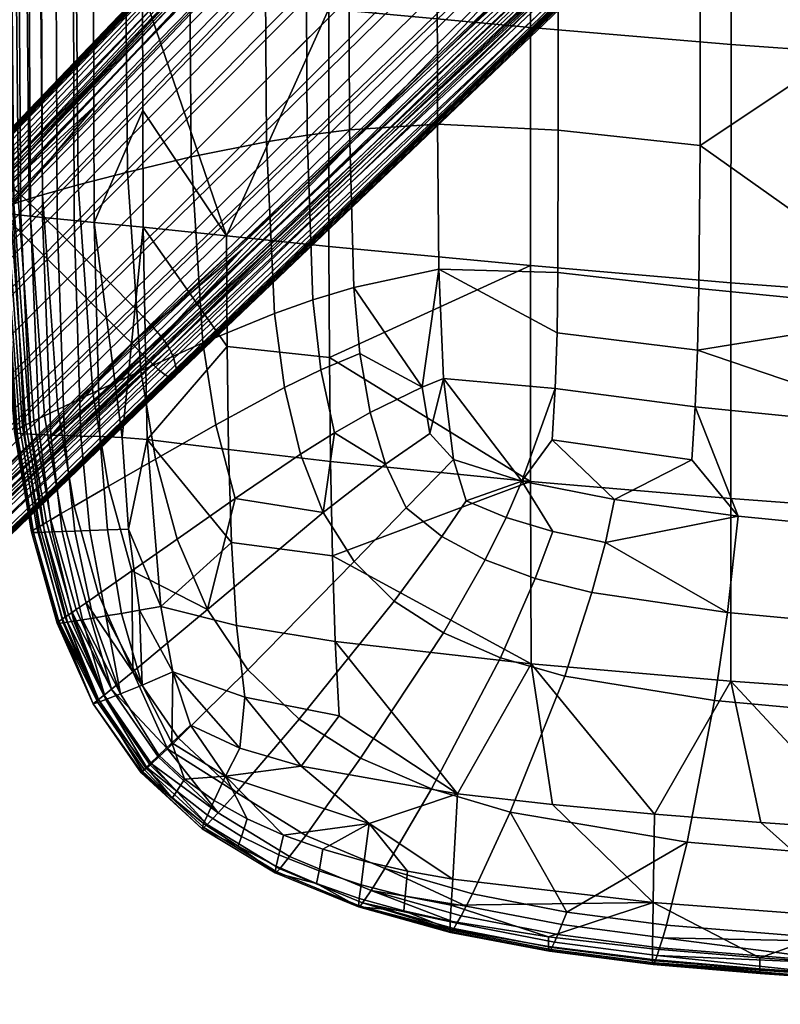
# Model space of a CAD drawing. Header units: millimetres. Extents: x -338 to 338, y -329 to 378.
# Tile 3 of 78: x -258 to -182, y -326 to -228. Entities that reach past the tile are written whole.
import ezdxf

# ---------------------------------------------------------------- set-up
doc = ezdxf.new("R2010")
doc.units = ezdxf.units.MM
doc.header["$MEASUREMENT"] = 0
for name, color, linetype, true_color in [('nozky', 7, 'Continuous', 0x1e1e1e), ('podnoz', 7, 'Continuous', 0x000000), ('sedak', 7, 'Continuous', 0xa5d07f)]:
    doc.layers.add(name, color=color, linetype=linetype, true_color=true_color)

msp = doc.modelspace()

# ---------------------------------------------------------------- meshes
at = {"layer": 'nozky'}
mesh = msp.add_polyface(dxfattribs=at)
corners = [(270.429, -266.186), (270.429, -266.186, 10), (266.186, -270.429), (266.186, -270.429, 10), (266.186, -270.429), (266.186, -270.429, 10), (280.328, -284.571), (280.328, -284.571, 10), (280.328, -284.571), (280.328, -284.571, 10), (284.571, -280.328), (284.571, -280.328, 10), (284.571, -280.328), (284.571, -280.328, 10), (270.429, -266.186), (270.429, -266.186, 10), (266.186, 270.429), (266.186, 270.429, 10), (270.429, 266.186), (270.429, 266.186, 10), (270.429, 266.186), (270.429, 266.186, 10), (284.571, 280.328), (284.571, 280.328, 10), (284.571, 280.328), (284.571, 280.328, 10), (280.328, 284.571), (280.328, 284.571, 10), (280.328, 284.571), (280.328, 284.571, 10), (266.186, 270.429), (266.186, 270.429, 10), (-270.429, 266.186), (-270.429, 266.186, 10), (-266.186, 270.429), (-266.186, 270.429, 10), (-266.186, 270.429), (-266.186, 270.429, 10), (-280.328, 284.571), (-280.328, 284.571, 10), (-280.328, 284.571), (-280.328, 284.571, 10), (-284.571, 280.328), (-284.571, 280.328, 10), (-284.571, 280.328), (-284.571, 280.328, 10), (-270.429, 266.186), (-270.429, 266.186, 10), (-266.186, -270.429), (-266.186, -270.429, 10), (-270.429, -266.186), (-270.429, -266.186, 10), (-270.429, -266.186), (-270.429, -266.186, 10), (-284.571, -280.328), (-284.571, -280.328, 10), (-284.571, -280.328), (-284.571, -280.328, 10), (-280.328, -284.571), (-280.328, -284.571, 10), (-280.328, -284.571), (-280.328, -284.571, 10), (-266.186, -270.429), (-266.186, -270.429, 10)]
mesh.append_faces([[corners[k] for k in face] for face in [(0, 2, 3, 1), (4, 6, 7, 5), (8, 10, 11, 9), (12, 14, 15, 13), (16, 18, 19, 17), (20, 22, 23, 21), (24, 26, 27, 25), (28, 30, 31, 29), (32, 34, 35, 33), (36, 38, 39, 37), (40, 42, 43, 41), (44, 46, 47, 45), (48, 50, 51, 49), (52, 54, 55, 53), (56, 58, 59, 57), (60, 62, 63, 61)]])
at = {"layer": 'podnoz'}
mesh = msp.add_polyface(dxfattribs=at)
corners = [(-259.028, -247.772, 25.637), (-257.284, -249.516, 25.912), (-212.7, -204.351, 31.884), (-214.574, -202.476, 31.609), (-259.815, -246.984, 25.408), (-215.421, -201.63, 31.38), (-246.984, -259.816, 25.408), (-246.266, -260.534, 25.103), (-235.95, -250.453, 26.488), (-239.513, -224.748, 27.988), (-250.453, -235.95, 26.488), (-260.534, -246.266, 25.103), (-269.505, -255.437, 23.885), (-277.25, -263.348, 22.832), (-243.217, -260.366, 9.284), (-243.416, -260.029, 8.797), (-233.017, -250.204, 10.102), (-263.261, -242.859, 19.017), (-291.334, -271.918, 15.192), (-291.358, -272.031, 15.915), (-263.276, -242.997, 19.763), (-219.398, -197.161, 25.091), (-219.352, -197.317, 25.816), (-263.114, -242.653, 17.44), (-291.164, -271.76, 13.674), (-219.38, -196.922, 23.555), (-262.418, -242.52, 14.162), (-290.412, -271.705, 10.561), (-218.948, -196.739, 20.303), (-261.332, -242.77, 11.12), (-289.262, -271.981, 7.74), (-218.067, -196.972, 17.118), (-217.489, -197.253, 15.665), (-260.697, -243.043, 9.838), (-217.171, -197.436, 14.994), (-260.366, -243.217, 9.284), (-279.858, -260.33, 18.22), (-272.154, -252.375, 19.256), (-263.246, -243.157, 20.472), (-253.246, -232.785, 21.87), (-242.398, -221.519, 23.393), (-228.36, -209.822, 13.017), (-239.565, -221.716, 11.552), (-276.461, -260.616, 6.894), (-268.821, -252.646, 7.734), (-260.029, -243.416, 8.797), (-250.204, -233.017, 10.102), (-256.404, -246.568, 6.873), (-212.691, -201.136, 10.443), (-212.365, -201.444, 10.296), (-256.131, -246.837, 6.839), (-258.169, -244.877, 7.283), (-214.783, -199.238, 11.803), (-258.292, -244.767, 7.336), (-214.926, -199.115, 11.931), (-259.115, -244.07, 7.839), (-215.861, -198.352, 12.929), (-259.174, -244.023, 7.887), (-215.926, -198.301, 13.011), (-259.604, -243.701, 8.29), (-216.392, -197.953, 13.652), (-259.818, -243.554, 8.529), (-216.617, -197.795, 14), (-219.107, -197.751, 27.307), (-219.195, -197.618, 26.914), (-263.205, -243.268, 20.892), (-263.146, -243.389, 21.295), (-218.883, -198.046, 28.044), (-262.974, -243.659, 22.047), (-218.244, -198.77, 29.321), (-262.424, -244.326, 23.341), (-217.349, -199.697, 30.331), (-261.607, -245.187, 24.358), (-216.804, -200.246, 30.737), (-261.102, -245.698, 24.765)]
mesh.append_faces([[corners[k] for k in face] for face in [(0, 1, 2, 3), (4, 0, 3, 5), (6, 7, 8, 8), (5, 9, 10, 4), (4, 11, 12, 12), (4, 12, 13, 13), (11, 4, 10, 10), (14, 15, 16, 16), (17, 18, 19, 20), (21, 17, 20, 22), (23, 24, 18, 17), (25, 23, 17, 21), (26, 27, 24, 23), (28, 26, 23, 25), (29, 30, 27, 26), (31, 29, 26, 28), (32, 33, 29, 31), (34, 35, 33, 32), (20, 36, 37, 37), (20, 38, 39, 39), (38, 20, 37, 37), (40, 20, 39, 39), (22, 20, 40, 40), (34, 41, 42, 35), (43, 35, 44, 44), (45, 35, 46, 46), (44, 35, 45, 45), (46, 35, 42, 42), (47, 48, 49, 50), (51, 52, 48, 47), (53, 54, 52, 51), (55, 56, 54, 53), (57, 58, 56, 55), (59, 60, 58, 57), (61, 62, 60, 59), (42, 62, 61, 61), (61, 46, 42, 42), (61, 45, 46, 46), (61, 43, 44, 44), (61, 44, 45, 45), (63, 64, 65, 66), (67, 63, 66, 68), (69, 67, 68, 70), (71, 69, 70, 72), (73, 71, 72, 74), (65, 38, 37, 37), (65, 40, 39, 39), (65, 39, 38, 38), (65, 37, 36, 36), (40, 65, 64, 64), (74, 10, 9, 73), (74, 12, 11, 11), (10, 74, 11, 11)]])
mesh = msp.add_polyface(dxfattribs=at)
corners = [(-247.772, -259.028, 25.637), (-246.984, -259.816, 25.408), (-201.63, -215.421, 31.38), (-202.476, -214.574, 31.609), (-249.516, -257.284, 25.912), (-204.351, -212.7, 31.884), (-251.418, -255.382, 26.013), (-206.395, -210.655, 31.985), (-253.4, -253.4, 26.027), (-208.525, -208.525, 31.999), (-255.382, -251.418, 26.013), (-210.655, -206.395, 31.985), (-257.284, -249.516, 25.912), (-212.7, -204.351, 31.884), (-224.748, -239.513, 27.988), (-212.952, -227.998, 29.538), (-235.95, -250.453, 26.488), (-200.857, -216.193, 31.075), (-243.389, -263.146, 21.295), (-243.268, -263.205, 20.892), (-197.618, -219.195, 26.914), (-197.751, -219.107, 27.307), (-243.659, -262.974, 22.047), (-198.046, -218.883, 28.044), (-244.326, -262.424, 23.341), (-198.77, -218.244, 29.321), (-245.187, -261.607, 24.358), (-199.697, -217.349, 30.331), (-245.698, -261.102, 24.765), (-200.246, -216.804, 30.737), (-209.657, -230.98, 24.963), (-197.495, -219.268, 26.504), (-232.785, -253.246, 21.87), (-221.519, -242.398, 23.393), (-188.708, -204.334, 32.546), (-243.043, -260.697, 9.838), (-243.217, -260.366, 9.284), (-197.436, -217.171, 14.994), (-197.253, -217.489, 15.665), (-242.77, -261.332, 11.12), (-196.972, -218.067, 17.118), (-242.52, -262.418, 14.162), (-196.739, -218.948, 20.303), (-242.653, -263.114, 17.44), (-196.922, -219.38, 23.555), (-242.859, -263.262, 19.017), (-197.161, -219.398, 25.091), (-242.997, -263.276, 19.763), (-197.317, -219.352, 25.816), (-209.822, -228.36, 13.017), (-197.648, -216.835, 14.367), (-233.017, -250.204, 10.102), (-221.716, -239.565, 11.552), (-243.701, -259.604, 8.29), (-197.953, -216.392, 13.652), (-197.795, -216.617, 14), (-243.554, -259.818, 8.529), (-244.023, -259.174, 7.887), (-198.301, -215.926, 13.011), (-244.07, -259.115, 7.839), (-198.352, -215.861, 12.929), (-244.767, -258.292, 7.336), (-199.115, -214.926, 11.931), (-244.877, -258.169, 7.283), (-199.238, -214.783, 11.803), (-246.568, -256.404, 6.873), (-201.136, -212.691, 10.443), (-246.837, -256.131, 6.839), (-201.444, -212.365, 10.296), (-249.087, -253.866, 6.647), (-204.053, -209.681, 9.523), (-251.475, -251.475, 6.584), (-206.861, -206.861, 9.3), (-253.866, -249.087, 6.647), (-209.681, -204.053, 9.523), (-256.131, -246.837, 6.839), (-212.365, -201.444, 10.296), (-227.998, -212.952, 29.538), (-216.804, -200.246, 30.737), (-239.513, -224.748, 27.988)]
mesh.append_faces([[corners[k] for k in face] for face in [(0, 1, 2, 3), (4, 0, 3, 5), (6, 4, 5, 7), (8, 6, 7, 9), (10, 8, 9, 11), (12, 10, 11, 13), (2, 14, 15, 15), (1, 16, 14, 14), (2, 15, 17, 17), (1, 14, 2, 2), (18, 19, 20, 21), (22, 18, 21, 23), (24, 22, 23, 25), (26, 24, 25, 27), (28, 26, 27, 29), (20, 30, 31, 31), (19, 32, 33, 33), (20, 33, 30, 30), (19, 33, 20, 20), (34, 17, 29, 29), (28, 29, 14, 14), (17, 15, 29, 29), (29, 15, 14, 14), (16, 28, 14, 14), (35, 36, 37, 38), (39, 35, 38, 40), (41, 39, 40, 42), (43, 41, 42, 44), (45, 43, 44, 46), (47, 45, 46, 48), (37, 49, 50, 50), (36, 51, 52, 52), (37, 52, 49, 49), (36, 52, 37, 37), (47, 48, 33, 33), (31, 30, 48, 48), (48, 30, 33, 33), (32, 47, 33, 33), (53, 54, 55, 56), (57, 58, 54, 53), (59, 60, 58, 57), (61, 62, 60, 59), (63, 64, 62, 61), (65, 66, 64, 63), (67, 68, 66, 65), (69, 70, 68, 67), (71, 72, 70, 69), (73, 74, 72, 71), (75, 76, 74, 73), (55, 50, 49, 49), (55, 49, 52, 52), (55, 52, 51, 56), (77, 78, 79, 79)]])
mesh = msp.add_polyface(dxfattribs=at)
corners = [(-276.502, -287.293, 21.707), (-275.75, -288.049, 21.48), (-246.984, -259.816, 25.408), (-247.772, -259.028, 25.637), (-278.17, -285.619, 21.979), (-249.516, -257.284, 25.912), (-279.993, -283.794, 22.079), (-251.418, -255.382, 26.013), (-281.893, -281.893, 22.094), (-253.4, -253.4, 26.027), (-283.794, -279.993, 22.079), (-255.382, -251.418, 26.013), (-285.619, -278.17, 21.979), (-257.284, -249.516, 25.912), (-287.293, -276.502, 21.707), (-259.028, -247.772, 25.637), (-255.437, -269.505, 23.885), (-246.266, -260.534, 25.103), (-263.348, -277.25, 22.832), (-272.373, -291.247, 17.411), (-272.265, -291.301, 17.016), (-243.268, -263.205, 20.892), (-243.389, -263.146, 21.295), (-272.617, -291.085, 18.151), (-243.659, -262.974, 22.047), (-273.236, -290.557, 19.431), (-244.326, -262.424, 23.341), (-274.044, -289.771, 20.439), (-245.187, -261.607, 24.358), (-274.527, -289.285, 20.842), (-245.698, -261.102, 24.765), (-252.375, -272.154, 19.256), (-243.157, -263.246, 20.472), (-232.785, -253.246, 21.87), (-260.33, -279.858, 18.22), (-235.95, -250.453, 26.488), (-272.247, -288.604, 6.584), (-272.414, -288.266, 6.096), (-243.217, -260.366, 9.284), (-243.043, -260.697, 9.838), (-271.981, -289.262, 7.74), (-242.77, -261.332, 11.12), (-271.705, -290.412, 10.561), (-242.52, -262.418, 14.162), (-271.76, -291.164, 13.674), (-242.653, -263.114, 17.44), (-271.918, -291.334, 15.192), (-242.859, -263.262, 19.017), (-272.031, -291.358, 15.915), (-242.997, -263.276, 19.763), (-252.646, -268.821, 7.734), (-243.416, -260.029, 8.797), (-260.616, -276.461, 6.894), (-272.87, -287.506, 5.255), (-243.701, -259.604, 8.29), (-243.554, -259.818, 8.529), (-272.732, -287.716, 5.452), (-273.171, -287.086, 4.939), (-244.023, -259.174, 7.887), (-273.214, -287.029, 4.903), (-244.07, -259.115, 7.839), (-273.859, -286.246, 4.558), (-244.767, -258.292, 7.336), (-273.96, -286.131, 4.528), (-244.877, -258.169, 7.283), (-275.504, -284.507, 4.392), (-246.568, -256.404, 6.873), (-275.751, -284.257, 4.391), (-246.837, -256.131, 6.839), (-277.807, -282.185, 4.381), (-249.087, -253.866, 6.647), (-279.995, -279.995, 4.375), (-251.475, -251.475, 6.584), (-282.185, -277.807, 4.381), (-253.866, -249.087, 6.647), (-284.257, -275.751, 4.391), (-256.131, -246.837, 6.839), (-284.507, -275.504, 4.392), (-256.404, -246.568, 6.873), (-286.131, -273.96, 4.528), (-258.169, -244.877, 7.283), (-286.246, -273.859, 4.558), (-258.292, -244.767, 7.336), (-287.029, -273.214, 4.903), (-259.115, -244.07, 7.839), (-233.017, -250.204, 10.102)]
mesh.append_faces([[corners[k] for k in face] for face in [(0, 1, 2, 3), (4, 0, 3, 5), (6, 4, 5, 7), (8, 6, 7, 9), (10, 8, 9, 11), (12, 10, 11, 13), (14, 12, 13, 15), (2, 16, 17, 17), (1, 18, 2, 2), (18, 16, 2, 2), (19, 20, 21, 22), (23, 19, 22, 24), (25, 23, 24, 26), (27, 25, 26, 28), (29, 27, 28, 30), (21, 31, 32, 32), (21, 32, 33, 33), (20, 34, 31, 21), (18, 29, 30, 30), (30, 35, 17, 17), (30, 16, 18, 18), (16, 30, 17, 17), (36, 37, 38, 39), (40, 36, 39, 41), (42, 40, 41, 43), (44, 42, 43, 45), (46, 44, 45, 47), (48, 46, 47, 49), (38, 50, 51, 51), (38, 52, 50, 50), (38, 37, 52, 52), (34, 48, 49, 49), (49, 33, 32, 32), (49, 31, 34, 34), (31, 49, 32, 32), (53, 54, 55, 56), (57, 58, 54, 53), (59, 60, 58, 57), (61, 62, 60, 59), (63, 64, 62, 61), (65, 66, 64, 63), (67, 68, 66, 65), (69, 70, 68, 67), (71, 72, 70, 69), (73, 74, 72, 71), (75, 76, 74, 73), (77, 78, 76, 75), (79, 80, 78, 77), (81, 82, 80, 79), (83, 84, 82, 81), (50, 55, 51, 51), (85, 51, 55, 55), (52, 55, 50, 50), (56, 55, 52, 52)]])
at = {"layer": 'sedak'}
mesh = msp.add_polyface(dxfattribs=at)
corners = [(-227.326, -226.442, 360.371), (-245.891, -224.562, 370.331), (-245.891, -212.3, 369.079), (-227.326, -201.616, 357.083), (-245.891, -199.861, 367.915), (-229.56, -219.569, 402.777), (-225.302, -219.526, 403.784), (-225.302, -173.231, 400.548), (-233.662, -172.788, 398.357), (-233.662, -219.697, 401.637), (-229.477, -239.055, 404.146), (-225.24, -238.515, 405.127), (-241.212, -220.127, 399.156), (-247.586, -172.318, 393.366), (-247.586, -220.668, 396.747), (-252.51, -221.195, 394.7), (-256.086, -172.321, 389.387), (-256.086, -221.673, 392.838), (-257.428, -221.89, 391.886), (-258.505, -172.449, 387.399), (-258.505, -222.09, 390.87), (-258.951, -222.183, 390.327), (-259.341, -172.535, 386.277), (-259.341, -222.271, 389.755), (-259.96, -197.782, 386.779), (-259.96, -222.433, 388.503), (-259.676, -222.355, 389.148), (-260.424, -222.719, 385.462), (-260.359, -222.577, 387.081), (-260.359, -197.902, 385.354), (-260.424, -198.033, 383.725), (-258.987, -223.069, 381.545), (-260.014, -222.876, 383.625), (-260.014, -198.19, 381.862), (-258.987, -198.388, 379.733), (-258.199, -223.184, 380.406), (-257.203, -173.445, 375.458), (-257.203, -223.315, 379.198), (-255.983, -223.464, 377.918), (-254.52, -173.744, 372.637), (-254.52, -223.633, 376.563), (-252.797, -223.825, 375.129), (-250.796, -174.112, 369.429), (-250.796, -224.042, 373.615), (-216.496, -219.762, 405.192), (-216.496, -198.115, 403.663), (-216.476, -237.94, 406.508)]
mesh.append_faces([[corners[k] for k in face] for face in [(0, 1, 2, 2), (3, 2, 4, 4), (3, 0, 2, 2), (5, 6, 7, 7), (8, 9, 5, 5), (10, 11, 6, 5), (12, 9, 8, 8), (13, 14, 12, 12), (8, 13, 12, 12), (15, 14, 13, 13), (16, 17, 15, 15), (13, 16, 15, 15), (18, 17, 16, 16), (19, 20, 18, 18), (16, 19, 18, 18), (21, 20, 19, 19), (22, 23, 21, 21), (19, 22, 21, 21), (24, 25, 26, 26), (26, 23, 22, 22), (27, 28, 29, 30), (28, 25, 24, 29), (31, 32, 33, 34), (32, 27, 30, 33), (35, 31, 34, 34), (36, 37, 35, 35), (38, 37, 36, 36), (39, 40, 38, 38), (36, 39, 38, 38), (41, 40, 39, 39), (42, 43, 41, 41), (39, 42, 41, 41), (6, 44, 45, 45), (46, 44, 6, 11), (7, 6, 45, 45), (42, 4, 43, 43), (43, 2, 1, 1), (43, 4, 2, 2)]])
mesh = msp.add_polyface(dxfattribs=at)
corners = [(-190.257, -222.389, 404.49), (-190.257, -200.718, 402.858), (-204.433, -199.287, 403.953), (-204.433, -220.81, 405.499), (-166.861, -224.447, 402.385), (-166.861, -177.306, 398.543), (-144.464, -225.701, 400.785), (-144.464, -178.144, 396.37), (-190.401, -254.348, 407.075), (-190.275, -240.086, 405.951), (-204.437, -238.547, 406.854), (-204.465, -252.75, 407.906), (-166.864, -256.687, 405.414), (-144.413, -258.113, 404.216), (-190.777, -266.156, 407.641), (-190.547, -260.488, 407.442), (-204.547, -258.764, 408.248), (-204.746, -264.332, 408.422), (-166.87, -268.552, 406.167), (-144.291, -269.994, 405.111), (-216.496, -219.762, 405.192), (-216.476, -237.94, 406.508), (-216.496, -198.115, 403.663), (-216.335, -252.428, 407.526), (-215.862, -263.342, 408.112), (-208.057, -273.573, 408.25), (-227.245, -261.248, 366.747), (-227.302, -250.149, 364.488), (-207.193, -252.071, 357.195), (-207.188, -273.593, 363.519), (-187.191, -253.796, 351.364), (-187.202, -275.32, 359.118), (-166.639, -255.32, 346.846), (-166.644, -276.833, 355.709), (-146.467, -256.537, 343.865), (-146.469, -278.052, 353.469), (-207.194, -228.323, 351.696), (-227.326, -226.442, 360.371), (-187.19, -230, 344.669), (-166.638, -231.469, 339.154), (-146.467, -232.632, 335.45), (-207.194, -203.339, 347.502), (-227.326, -201.616, 357.083), (-187.19, -204.861, 339.641), (-166.638, -206.187, 333.362), (-146.467, -207.231, 329.021), (-217.986, -264.206, 407.863), (-217.223, -268.819, 407.986), (-214.867, -271.418, 408.169)]
mesh.append_faces([[corners[k] for k in face] for face in [(0, 1, 2, 3), (1, 0, 4, 4), (4, 5, 1, 1), (6, 7, 5, 4), (8, 9, 10, 11), (9, 0, 3, 10), (9, 8, 12, 12), (4, 0, 9, 9), (12, 4, 9, 9), (13, 6, 4, 12), (14, 15, 16, 17), (15, 8, 11, 16), (15, 14, 18, 18), (12, 8, 15, 15), (18, 12, 15, 15), (19, 13, 12, 18), (10, 3, 20, 21), (3, 2, 22, 20), (21, 23, 11, 10), (23, 16, 11, 11), (23, 24, 17, 16), (25, 17, 24, 24), (26, 27, 28, 28), (28, 29, 26, 26), (30, 31, 29, 28), (32, 33, 31, 30), (34, 35, 33, 32), (36, 28, 27, 37), (38, 30, 28, 36), (39, 32, 30, 38), (40, 34, 32, 39), (41, 36, 37, 42), (43, 38, 36, 41), (44, 39, 38, 43), (45, 40, 39, 44), (46, 24, 23, 23), (47, 48, 24, 24), (47, 24, 46, 46)]])
mesh = msp.add_polyface(dxfattribs=at)
corners = [(-227.302, -250.149, 364.488), (-227.245, -261.248, 366.747), (-237.455, -260.149, 370.71), (-237.527, -249.097, 368.903), (-245.884, -236.593, 371.675), (-245.834, -248.225, 373.079), (-227.326, -226.442, 360.371), (-245.891, -224.562, 370.331), (-232.737, -256.838, 404.19), (-228.894, -255.466, 405.257), (-229.477, -239.055, 404.146), (-233.546, -239.708, 403.035), (-224.813, -254.235, 406.204), (-225.24, -238.515, 405.127), (-229.56, -219.569, 402.777), (-233.662, -219.697, 401.637), (-246.064, -262.549, 399.601), (-239.874, -259.777, 401.859), (-241.045, -241.214, 400.622), (-247.396, -242.733, 398.281), (-241.212, -220.127, 399.156), (-247.586, -220.668, 396.747), (-254.365, -266.411, 395.892), (-250.871, -264.766, 397.672), (-252.306, -244.007, 396.286), (-255.871, -245.005, 394.46), (-252.51, -221.195, 394.7), (-256.086, -221.673, 392.838), (-255.677, -267.042, 394.968), (-257.209, -245.407, 393.521), (-257.428, -221.89, 391.886), (-258.283, -245.749, 392.515), (-258.505, -222.09, 390.87), (-258.729, -245.898, 391.976), (-258.951, -222.183, 390.327), (-259.117, -246.034, 391.407), (-259.341, -222.271, 389.755), (-259.451, -246.155, 390.803), (-259.676, -222.355, 389.148), (-259.734, -246.264, 390.16), (-259.96, -222.433, 388.503), (-260.133, -246.446, 388.743), (-260.359, -222.577, 387.081), (-260.204, -246.601, 387.141), (-260.424, -222.719, 385.462), (-259.812, -246.752, 385.346), (-260.014, -222.876, 383.625), (-258.822, -246.922, 383.348), (-258.987, -223.069, 381.545), (-258.054, -247.021, 382.269), (-258.199, -223.184, 380.406), (-257.074, -247.132, 381.134), (-257.203, -223.315, 379.198), (-255.866, -247.257, 379.94), (-255.983, -223.464, 377.918), (-254.416, -247.4, 378.688), (-254.52, -223.633, 376.563), (-252.705, -247.563, 377.376), (-252.797, -223.825, 375.129), (-250.716, -247.749, 376.004), (-250.796, -224.042, 373.615), (-216.335, -252.428, 407.526), (-216.476, -237.94, 406.508)]
mesh.append_faces([[corners[k] for k in face] for face in [(0, 1, 2, 3), (4, 3, 5, 5), (5, 3, 2, 2), (3, 6, 0, 0), (4, 7, 3, 3), (3, 7, 6, 6), (8, 9, 10, 11), (9, 12, 13, 10), (11, 10, 14, 15), (16, 17, 18, 19), (17, 8, 11, 18), (18, 11, 15, 20), (19, 18, 20, 21), (22, 23, 24, 25), (23, 16, 19, 24), (24, 19, 21, 26), (25, 24, 26, 27), (28, 22, 25, 29), (29, 25, 27, 30), (31, 29, 30, 32), (33, 31, 32, 34), (35, 33, 34, 36), (37, 35, 36, 38), (39, 37, 38, 40), (41, 39, 40, 42), (43, 41, 42, 44), (45, 43, 44, 46), (47, 45, 46, 48), (49, 47, 48, 50), (51, 49, 50, 52), (53, 51, 52, 54), (55, 53, 54, 56), (57, 55, 56, 58), (59, 57, 58, 60), (61, 62, 13, 12), (59, 60, 7, 4), (59, 4, 5, 5)]])
mesh = msp.add_polyface(dxfattribs=at)
corners = [(-252.725, -276.063, 396.495), (-249.309, -274.083, 398.252), (-250.871, -264.766, 397.672), (-254.365, -266.411, 395.892), (-256.731, -267.558, 393.975), (-255.677, -267.042, 394.968), (-257.209, -245.407, 393.521), (-258.283, -245.749, 392.515), (-252.517, -286.393, 395.114), (-251.519, -285.701, 396.095), (-254.009, -276.812, 395.58), (-255.04, -277.418, 394.593), (-250.278, -284.839, 397.003), (-257.549, -267.968, 392.875), (-257.168, -267.776, 393.44), (-258.729, -245.898, 391.976), (-259.117, -246.034, 391.407), (-253.294, -286.928, 394.023), (-252.932, -286.679, 394.585), (-255.468, -277.67, 394.061), (-255.841, -277.892, 393.498), (-258.155, -268.281, 391.634), (-257.877, -268.136, 392.275), (-259.451, -246.155, 390.803), (-259.734, -246.264, 390.16), (-253.605, -287.143, 393.426), (-256.163, -278.083, 392.899), (-256.435, -278.247, 392.26), (-258.667, -268.667, 388.645), (-258.553, -268.508, 390.223), (-260.133, -246.446, 388.743), (-260.204, -246.601, 387.141), (-256.829, -278.496, 390.852), (-256.969, -278.647, 389.287), (-257.669, -268.853, 385.043), (-258.404, -268.775, 386.913), (-259.812, -246.752, 385.346), (-258.822, -246.922, 383.348), (-256.786, -278.71, 387.589), (-256.215, -278.695, 385.787), (-256.174, -268.926, 383.005), (-257.045, -268.888, 384.049), (-258.054, -247.021, 382.269), (-257.074, -247.132, 381.134), (-255.696, -278.667, 384.84), (-254.928, -278.636, 383.846), (-253.69, -269.03, 380.776), (-255.056, -268.972, 381.913), (-255.866, -247.257, 379.94), (-254.416, -247.4, 378.688), (-253.916, -278.603, 382.809), (-252.665, -278.57, 381.733), (-250.153, -269.124, 378.394), (-252.063, -269.078, 379.601), (-252.705, -247.563, 377.376), (-250.716, -247.749, 376.004), (-251.162, -278.513, 380.627), (-249.381, -278.435, 379.503)]
mesh.append_faces([[corners[k] for k in face] for face in [(0, 1, 2, 3), (4, 5, 6, 7), (8, 9, 10, 11), (9, 12, 0, 10), (10, 0, 3, 5), (11, 10, 5, 4), (13, 14, 15, 16), (14, 4, 7, 15), (17, 18, 19, 20), (18, 8, 11, 19), (19, 11, 4, 14), (20, 19, 14, 13), (21, 22, 23, 24), (22, 13, 16, 23), (25, 17, 20, 26), (26, 20, 13, 22), (27, 26, 22, 21), (28, 29, 30, 31), (29, 21, 24, 30), (32, 27, 21, 29), (33, 32, 29, 28), (34, 35, 36, 37), (35, 28, 31, 36), (38, 33, 28, 35), (39, 38, 35, 34), (40, 41, 42, 43), (41, 34, 37, 42), (44, 39, 34, 41), (45, 44, 41, 40), (46, 47, 48, 49), (47, 40, 43, 48), (50, 45, 40, 47), (51, 50, 47, 46), (52, 53, 54, 55), (53, 46, 49, 54), (56, 51, 46, 53), (57, 56, 53, 52)]])
mesh = msp.add_polyface(dxfattribs=at)
corners = [(-227.135, -271.598, 369.048), (-226.954, -281.039, 371.384), (-237.029, -279.686, 374.33), (-237.314, -270.406, 372.526), (-227.245, -261.248, 366.747), (-237.455, -260.149, 370.71), (-207.188, -273.593, 363.519), (-245.432, -269.402, 375.904), (-244.09, -286.093, 378.436), (-245.834, -248.225, 373.079), (-224.792, -281.581, 405.385), (-220.792, -285.545, 405.431), (-216.031, -279.103, 407.197), (-219.588, -276.244, 407.096), (-230.146, -270.87, 404.999), (-226.749, -268.736, 406.011), (-228.107, -262.454, 405.683), (-231.748, -264.224, 404.643), (-223.182, -266.726, 406.904), (-224.223, -260.833, 406.608), (-224.813, -254.235, 406.204), (-228.894, -255.466, 405.257), (-232.737, -256.838, 404.19), (-227.873, -276.695, 405.246), (-221.663, -271.887, 407.076), (-242.448, -279.358, 400.598), (-236.654, -275.3, 402.768), (-238.587, -267.947, 402.36), (-244.613, -271.377, 400.147), (-239.874, -259.777, 401.859), (-246.064, -262.549, 399.601), (-239.428, -286.397, 400.942), (-250.278, -284.839, 397.003), (-246.979, -282.536, 398.737), (-249.309, -274.083, 398.252), (-252.725, -276.063, 396.495), (-250.871, -264.766, 397.672), (-246.193, -286.457, 379.49), (-248.006, -286.768, 380.536), (-249.381, -278.435, 379.503), (-247.308, -278.379, 378.366), (-250.153, -269.124, 378.394), (-247.948, -269.216, 377.161), (-217.986, -264.206, 407.863), (-216.335, -252.428, 407.526), (-214.867, -271.418, 408.169), (-217.223, -268.819, 407.986), (-250.716, -247.749, 376.004)]
mesh.append_faces([[corners[k] for k in face] for face in [(0, 1, 2, 3), (4, 0, 3, 5), (6, 0, 4, 4), (7, 2, 8, 8), (3, 2, 7, 7), (7, 9, 5, 5), (3, 7, 5, 5), (10, 11, 12, 13), (14, 15, 16, 17), (15, 18, 19, 16), (16, 19, 20, 21), (17, 16, 21, 22), (15, 14, 23, 23), (24, 18, 15, 15), (23, 24, 15, 15), (25, 26, 27, 28), (26, 14, 17, 27), (27, 17, 22, 29), (28, 27, 29, 30), (26, 25, 31, 31), (23, 14, 26, 26), (31, 23, 26, 26), (32, 33, 34, 35), (33, 25, 28, 34), (34, 28, 30, 36), (37, 38, 39, 40), (40, 39, 41, 42), (43, 44, 20, 20), (43, 20, 19, 19), (18, 43, 19, 19), (13, 45, 46, 24), (18, 24, 46, 43), (13, 24, 23, 10), (41, 47, 42, 42), (47, 9, 42, 42), (40, 42, 7, 7), (42, 9, 7, 7), (40, 7, 8, 8)]])
mesh = msp.add_polyface(dxfattribs=at)
corners = [(-191.09, -271.448, 407.648), (-190.777, -266.156, 407.641), (-204.746, -264.332, 408.422), (-205.027, -269.465, 408.407), (-208.057, -273.573, 408.25), (-215.862, -263.342, 408.112), (-214.867, -271.418, 408.169), (-198.799, -275.411, 407.858), (-186.49, -277.081, 407.146), (-144.291, -269.994, 405.111), (-166.87, -268.552, 406.167), (-171.045, -278.583, 406.325), (-152.663, -279.864, 405.52), (-226.954, -281.039, 371.384), (-227.135, -271.598, 369.048), (-207.188, -273.593, 363.519), (-207.136, -291.808, 370.094), (-187.202, -275.32, 359.118), (-187.222, -293.536, 367.115), (-166.644, -276.833, 355.709), (-166.657, -295.004, 364.772), (-146.469, -278.052, 353.469), (-146.474, -296.195, 363.212), (-214.461, -304.783, 377.138), (-226.689, -289.588, 373.779), (-194.823, -306.795, 375.194), (-173.389, -308.396, 373.494), (-215.876, -288.708, 405.376), (-211.713, -281.433, 407.153), (-216.031, -279.103, 407.197), (-220.792, -285.545, 405.431), (-210.171, -291.192, 405.227), (-206.712, -283.292, 406.998), (-203.765, -293.03, 404.999), (-201.063, -284.677, 406.753), (-188.831, -295.462, 404.389), (-187.535, -286.675, 406.091), (-171.443, -297.064, 403.71), (-171.213, -288.22, 405.35), (-217.083, -304.273, 401.116), (-224.143, -301.224, 401.234), (-209.223, -306.593, 400.921), (-213.615, -275.524, 407.903), (-204.974, -278.583, 407.711), (-199.702, -279.704, 407.459), (-209.624, -277.192, 407.867), (-219.588, -276.244, 407.096)]
mesh.append_faces([[corners[k] for k in face] for face in [(0, 1, 2, 3), (4, 5, 6, 6), (4, 7, 3, 3), (8, 0, 7, 7), (0, 3, 7, 7), (3, 2, 4, 4), (8, 1, 0, 0), (9, 10, 11, 12), (10, 1, 8, 11), (13, 14, 15, 15), (15, 16, 13, 13), (17, 18, 16, 15), (19, 20, 18, 17), (21, 22, 20, 19), (23, 24, 16, 16), (25, 16, 18, 18), (20, 26, 18, 18), (27, 28, 29, 30), (31, 32, 28, 27), (33, 34, 32, 31), (35, 36, 34, 33), (37, 38, 36, 35), (39, 31, 27, 40), (41, 33, 31, 39), (42, 4, 6, 6), (7, 4, 43, 44), (11, 8, 36, 38), (11, 38, 12, 12), (8, 7, 44, 44), (45, 42, 29, 28), (6, 46, 29, 42), (43, 45, 28, 32), (45, 43, 4, 4), (44, 43, 32, 34), (8, 44, 36, 36), (42, 45, 4, 4), (44, 34, 36, 36)]])
mesh = msp.add_polyface(dxfattribs=at)
corners = [(-226.689, -289.588, 373.779), (-226.271, -297.006, 376.147), (-235.704, -295.124, 377.901), (-236.515, -287.991, 376.137), (-226.954, -281.039, 371.384), (-237.029, -279.686, 374.33), (-207.136, -291.808, 370.094), (-242.88, -292.597, 379.56), (-236.18, -300.212, 379.815), (-241.114, -297.913, 380.582), (-230.089, -302.025, 378.976), (-244.09, -286.093, 378.436), (-214.461, -304.783, 377.138), (-224.143, -301.224, 401.234), (-215.876, -288.708, 405.376), (-220.792, -285.545, 405.431), (-230.29, -297.311, 401.257), (-229.616, -308.922, 397.794), (-236.536, -304.638, 397.79), (-221.711, -312.238, 397.696), (-217.083, -304.273, 401.116), (-231.225, -311.031, 395.944), (-238.353, -306.654, 395.934), (-239.95, -308.251, 390.682), (-239.805, -307.745, 387.333), (-236.346, -310.004, 387.312), (-238.762, -305.433, 383.713), (-239.429, -306.905, 385.571), (-242.482, -304.505, 385.597), (-241.704, -303.322, 383.837), (-231.821, -308.894, 383.342), (-232.294, -310.87, 385.381), (-236.031, -309.021, 385.497), (-235.464, -307.283, 383.546), (-235.408, -292.4, 401.164), (-224.792, -281.581, 405.385), (-242.318, -299.234, 397.663), (-243.422, -300.29, 396.769), (-245.007, -301.767, 394.715), (-239.46, -307.821, 393.625), (-237.625, -303.017, 381.606), (-242.981, -299.687, 382.257), (-223.298, -307.744, 380.304), (-227.91, -310.292, 383.113), (-214.927, -313.301, 382.318), (-227.873, -276.695, 405.246), (-239.428, -286.397, 400.942), (-246.863, -292.606, 397.397)]
mesh.append_faces([[corners[k] for k in face] for face in [(0, 1, 2, 3), (4, 0, 3, 5), (6, 0, 4, 4), (7, 8, 9, 9), (2, 10, 8, 8), (3, 2, 7, 11), (8, 7, 2, 2), (1, 10, 2, 2), (12, 1, 0, 0), (1, 12, 10, 10), (3, 11, 5, 5), (13, 14, 15, 16), (17, 13, 16, 18), (19, 20, 13, 17), (21, 17, 18, 22), (23, 24, 25, 25), (26, 27, 28, 29), (30, 31, 32, 33), (32, 25, 24, 27), (33, 32, 27, 26), (34, 16, 15, 35), (16, 34, 36, 18), (37, 22, 18, 18), (38, 39, 22, 22), (26, 29, 40, 40), (41, 40, 29, 29), (33, 26, 40, 40), (40, 41, 9, 9), (40, 30, 33, 33), (30, 42, 43, 43), (42, 30, 40, 40), (8, 10, 40, 40), (40, 10, 42, 42), (10, 12, 42, 42), (9, 8, 40, 40), (12, 44, 42, 42), (34, 35, 45, 46), (46, 47, 36, 34)]])
mesh = msp.add_polyface(dxfattribs=at)
corners = [(-246.979, -282.536, 398.737), (-250.278, -284.839, 397.003), (-246.863, -292.606, 397.397), (-239.428, -286.397, 400.942), (-242.448, -279.358, 400.598), (-251.519, -285.701, 396.095), (-252.517, -286.393, 395.114), (-248.997, -294.343, 395.521), (-252.932, -286.679, 394.585), (-253.294, -286.928, 394.023), (-249.738, -294.934, 394.435), (-253.869, -287.324, 392.788), (-253.605, -287.143, 393.426), (-256.163, -278.083, 392.899), (-256.435, -278.247, 392.26), (-250.288, -295.367, 393.202), (-254.406, -287.745, 389.831), (-254.253, -287.594, 391.384), (-256.829, -278.496, 390.852), (-256.969, -278.647, 389.287), (-253.813, -287.713, 386.42), (-254.276, -287.783, 388.164), (-256.786, -278.71, 387.589), (-256.215, -278.695, 385.787), (-250.819, -295.804, 390.257), (-252.743, -287.532, 384.58), (-253.384, -287.637, 385.518), (-255.696, -278.667, 384.84), (-254.928, -278.636, 383.846), (-249.556, -295.351, 385.176), (-250.375, -295.672, 386.92), (-250.832, -287.232, 382.602), (-251.892, -287.398, 383.607), (-253.916, -278.603, 382.809), (-252.665, -278.57, 381.733), (-248.105, -294.789, 383.351), (-248.006, -286.768, 380.536), (-249.546, -287.025, 381.575), (-251.162, -278.513, 380.627), (-249.381, -278.435, 379.503), (-245.939, -293.932, 381.469), (-247.308, -278.379, 378.366), (-244.09, -286.093, 378.436), (-246.193, -286.457, 379.49), (-242.88, -292.597, 379.56)]
mesh.append_faces([[corners[k] for k in face] for face in [(0, 1, 2, 2), (3, 4, 0, 0), (2, 3, 0, 0), (5, 6, 7, 7), (2, 1, 5, 5), (7, 2, 5, 5), (8, 9, 10, 10), (7, 6, 8, 8), (10, 7, 8, 8), (11, 12, 13, 14), (12, 11, 15, 15), (10, 9, 12, 12), (15, 10, 12, 12), (16, 17, 18, 19), (17, 11, 14, 18), (15, 11, 17, 17), (20, 21, 22, 23), (21, 16, 19, 22), (24, 16, 21, 21), (25, 26, 27, 28), (26, 20, 23, 27), (26, 25, 29, 29), (30, 20, 26, 26), (31, 32, 33, 34), (32, 25, 28, 33), (32, 31, 35, 35), (29, 25, 32, 32), (35, 29, 32, 32), (36, 37, 38, 39), (37, 31, 34, 38), (37, 36, 40, 40), (35, 31, 37, 37), (40, 35, 37, 37), (41, 42, 43, 43), (43, 40, 36, 36), (44, 40, 43, 43), (43, 42, 44, 44)]])
mesh = msp.add_polyface(dxfattribs=at)
corners = [(-239.429, -306.905, 385.571), (-239.805, -307.745, 387.333), (-242.938, -305.196, 387.309), (-242.482, -304.505, 385.597), (-243.422, -300.29, 396.769), (-236.536, -304.638, 397.79), (-242.318, -299.234, 397.663), (-244.313, -301.127, 395.798), (-238.353, -306.654, 395.934), (-245.522, -302.231, 393.484), (-239.46, -307.821, 393.625), (-245.007, -301.767, 394.715), (-245.871, -302.535, 392.085), (-239.781, -308.136, 392.225), (-246.037, -302.667, 390.545), (-239.95, -308.251, 390.682), (-246.001, -302.608, 388.912), (-245.741, -302.342, 387.234), (-245.509, -302.114, 386.396), (-245.189, -301.803, 385.565), (-241.704, -303.322, 383.837), (-244.283, -300.931, 383.912), (-242.981, -299.687, 382.257), (-254.253, -287.594, 391.384), (-254.406, -287.745, 389.831), (-250.819, -295.804, 390.257), (-250.288, -295.367, 393.202), (-254.276, -287.783, 388.164), (-253.813, -287.713, 386.42), (-250.375, -295.672, 386.92), (-249.556, -295.351, 385.176), (-253.384, -287.637, 385.518), (-248.997, -294.343, 395.521), (-246.863, -292.606, 397.397), (-249.738, -294.934, 394.435), (-248.105, -294.789, 383.351), (-245.939, -293.932, 381.469), (-242.88, -292.597, 379.56), (-241.114, -297.913, 380.582)]
mesh.append_faces([[corners[k] for k in face] for face in [(0, 1, 2, 3), (4, 5, 6, 6), (7, 8, 4, 4), (9, 10, 11, 11), (12, 13, 10, 9), (11, 8, 7, 7), (14, 15, 13, 12), (15, 14, 16, 16), (2, 16, 17, 17), (2, 17, 18, 18), (2, 18, 3, 3), (19, 3, 18, 18), (16, 2, 1, 1), (20, 3, 19, 21), (22, 20, 21, 21), (16, 1, 15, 15), (23, 24, 25, 25), (25, 26, 23, 23), (27, 28, 29, 29), (29, 25, 27, 27), (30, 29, 31, 31), (32, 4, 33, 33), (32, 7, 4, 4), (11, 7, 32, 34), (4, 6, 33, 33), (34, 26, 9, 11), (25, 29, 17, 16), (26, 25, 14, 12), (26, 12, 9, 9), (25, 16, 14, 14), (17, 29, 18, 18), (30, 35, 21, 19), (19, 18, 30, 30), (22, 21, 35, 36), (36, 37, 22, 22), (29, 30, 18, 18), (22, 37, 38, 38)]])
mesh = msp.add_polyface(dxfattribs=at)
corners = [(-214.461, -304.783, 377.138), (-207.136, -291.808, 370.094), (-204.99, -305.848, 376.156), (-194.823, -306.795, 375.194), (-191.556, -309.581, 400.385), (-188.831, -295.462, 404.389), (-203.765, -293.03, 404.999), (-209.223, -306.593, 400.921), (-212.975, -314.736, 397.517), (-217.083, -304.273, 401.116), (-221.711, -312.238, 397.696), (-203.561, -316.568, 397.28), (-193.621, -317.886, 397.006), (-223.094, -314.412, 395.851), (-214.122, -316.955, 395.676), (-213.605, -315.977, 396.637), (-194.311, -320.146, 395.169), (-193.995, -319.15, 396.128), (-204.06, -317.825, 396.401), (-204.473, -318.814, 395.441), (-223.95, -315.661, 393.547), (-214.841, -318.226, 393.374), (-214.533, -317.696, 394.6), (-194.762, -321.438, 392.868), (-194.566, -320.899, 394.094), (-204.805, -319.563, 394.366), (-205.055, -320.099, 393.14), (-194.897, -321.762, 391.462), (-194.837, -321.632, 392.189), (-205.151, -320.293, 392.461), (-205.229, -320.425, 391.736), (-214.959, -318.419, 392.695), (-215.054, -318.553, 391.971), (-194.981, -321.761, 389.857), (-194.945, -321.811, 390.685), (-205.29, -320.479, 390.963), (-205.335, -320.439, 390.142), (-215.127, -318.618, 391.202), (-215.178, -318.6, 390.391), (-219.836, -316.452, 386.907), (-215.196, -317.467, 386.741), (-215.223, -318.269, 388.643), (-195.028, -320.226, 385.996), (-195.022, -321.295, 388.04), (-205.383, -320.018, 388.355), (-205.385, -319.038, 386.374), (-215.094, -315.89, 384.645), (-214.927, -313.301, 382.318), (-194.952, -315.63, 381.148), (-184.327, -321.137, 385.623)]
mesh.append_faces([[corners[k] for k in face] for face in [(0, 1, 2, 2), (2, 1, 3, 3), (4, 5, 6, 7), (8, 7, 9, 10), (11, 12, 4, 4), (7, 8, 11, 11), (4, 7, 11, 11), (13, 14, 15, 15), (16, 17, 18, 19), (17, 12, 11, 18), (18, 11, 8, 15), (19, 18, 15, 14), (20, 21, 22, 22), (23, 24, 25, 26), (24, 16, 19, 25), (25, 19, 14, 22), (26, 25, 22, 21), (27, 28, 29, 30), (28, 23, 26, 29), (29, 26, 21, 31), (30, 29, 31, 32), (33, 34, 35, 36), (34, 27, 30, 35), (35, 30, 32, 37), (36, 35, 37, 38), (39, 40, 41, 41), (42, 43, 44, 45), (43, 33, 36, 44), (44, 36, 38, 41), (45, 44, 41, 40), (45, 40, 46, 46), (46, 47, 48, 48), (48, 42, 45, 45), (45, 46, 48, 48), (49, 42, 48, 48), (48, 47, 0, 2), (48, 2, 3, 3)]])
mesh = msp.add_polyface(dxfattribs=at)
corners = [(-187.222, -293.536, 367.115), (-173.389, -308.396, 373.494), (-184.212, -307.639, 374.294), (-194.823, -306.795, 375.194), (-151.69, -309.706, 372.27), (-162.537, -309.083, 372.822), (-166.657, -295.004, 364.772), (-146.474, -296.195, 363.212), (-172.055, -311.257, 399.782), (-171.443, -297.064, 403.71), (-188.831, -295.462, 404.389), (-191.556, -309.581, 400.385), (-172.78, -319.583, 396.431), (-193.621, -317.886, 397.006), (-193.995, -319.15, 396.128), (-194.311, -320.146, 395.169), (-173.096, -321.849, 394.598), (-194.566, -320.899, 394.094), (-194.762, -321.438, 392.868), (-173.327, -323.144, 392.298), (-129.999, -325.452, 391.405), (-129.978, -324.156, 393.703), (-194.837, -321.632, 392.189), (-194.897, -321.762, 391.462), (-173.398, -323.468, 390.89), (-130.008, -325.776, 389.994), (-194.945, -321.811, 390.685), (-194.981, -321.761, 389.857), (-184.292, -322.718, 389.559), (-173.442, -323.461, 389.268), (-151.712, -324.721, 388.766), (-173.465, -321.877, 385.275), (-173.463, -322.979, 387.406), (-184.322, -322.236, 387.716), (-184.327, -321.137, 385.623), (-195.022, -321.295, 388.04), (-195.028, -320.226, 385.996), (-151.721, -324.24, 386.876), (-151.722, -323.142, 384.692), (-173.436, -317.24, 380.092), (-194.952, -315.63, 381.148), (-130.013, -319.581, 378.717)]
mesh.append_faces([[corners[k] for k in face] for face in [(0, 1, 2, 2), (2, 3, 0, 0), (4, 5, 6, 7), (6, 5, 1, 1), (8, 9, 10, 11), (12, 8, 11, 13), (14, 15, 16, 16), (12, 13, 14, 14), (16, 12, 14, 14), (17, 18, 19, 19), (16, 15, 17, 17), (19, 16, 17, 17), (20, 21, 16, 19), (22, 23, 24, 24), (19, 18, 22, 22), (24, 19, 22, 22), (25, 20, 19, 24), (26, 27, 28, 28), (28, 29, 24, 24), (24, 23, 26, 26), (26, 28, 24, 24), (24, 29, 30, 30), (25, 24, 30, 30), (31, 32, 33, 34), (32, 29, 28, 33), (33, 28, 27, 35), (34, 33, 35, 36), (37, 30, 29, 32), (38, 37, 32, 31), (39, 31, 34, 34), (40, 39, 34, 34), (38, 31, 39, 39), (39, 41, 38, 38), (39, 40, 3, 2), (41, 39, 5, 4), (2, 1, 39, 39), (1, 5, 39, 39)]])
mesh = msp.add_polyface(dxfattribs=at)
corners = [(-223.094, -314.412, 395.851), (-221.711, -312.238, 397.696), (-229.616, -308.922, 397.794), (-231.225, -311.031, 395.944), (-213.605, -315.977, 396.637), (-212.975, -314.736, 397.517), (-232.212, -312.245, 393.638), (-238.353, -306.654, 395.934), (-239.46, -307.821, 393.625), (-223.95, -315.661, 393.547), (-214.533, -317.696, 394.6), (-214.122, -316.955, 395.676), (-232.5, -312.568, 392.238), (-239.781, -308.136, 392.225), (-224.201, -315.988, 392.146), (-214.959, -318.419, 392.695), (-214.841, -318.226, 393.374), (-215.054, -318.553, 391.971), (-232.656, -312.665, 390.685), (-239.95, -308.251, 390.682), (-224.339, -316.065, 390.58), (-215.127, -318.618, 391.202), (-215.178, -318.6, 390.391), (-236.346, -310.004, 387.312), (-232.568, -311.987, 387.254), (-228.529, -313.714, 387.165), (-224.283, -315.202, 387.049), (-215.223, -318.269, 388.643), (-219.836, -316.452, 386.907), (-232.294, -310.87, 385.381), (-236.031, -309.021, 385.497), (-223.795, -311.492, 382.866), (-224.089, -313.847, 385.062), (-228.29, -312.474, 385.235), (-227.91, -310.292, 383.113), (-231.821, -308.894, 383.342), (-214.927, -313.301, 382.318), (-215.094, -315.89, 384.645), (-219.691, -314.987, 384.865), (-219.47, -312.494, 382.601), (-215.196, -317.467, 386.741), (-223.298, -307.744, 380.304)]
mesh.append_faces([[corners[k] for k in face] for face in [(0, 1, 2, 3), (4, 5, 1, 1), (1, 0, 4, 4), (6, 3, 7, 8), (9, 0, 3, 6), (10, 11, 0, 0), (0, 9, 10, 10), (12, 6, 8, 13), (14, 9, 6, 12), (15, 16, 9, 9), (14, 17, 15, 15), (9, 14, 15, 15), (18, 12, 13, 19), (20, 14, 12, 18), (21, 17, 14, 14), (20, 22, 21, 21), (14, 20, 21, 21), (23, 24, 18, 18), (18, 19, 23, 23), (25, 26, 20, 20), (18, 24, 25, 25), (20, 18, 25, 25), (27, 22, 20, 20), (20, 26, 28, 28), (28, 27, 20, 20), (29, 24, 23, 30), (31, 32, 33, 34), (32, 26, 25, 33), (33, 25, 24, 29), (34, 33, 29, 35), (36, 37, 38, 39), (37, 40, 28, 38), (38, 28, 26, 32), (39, 38, 32, 31), (31, 41, 39, 39), (39, 41, 36, 36), (41, 31, 34, 34)]])

doc.saveas('drawing.dxf')
